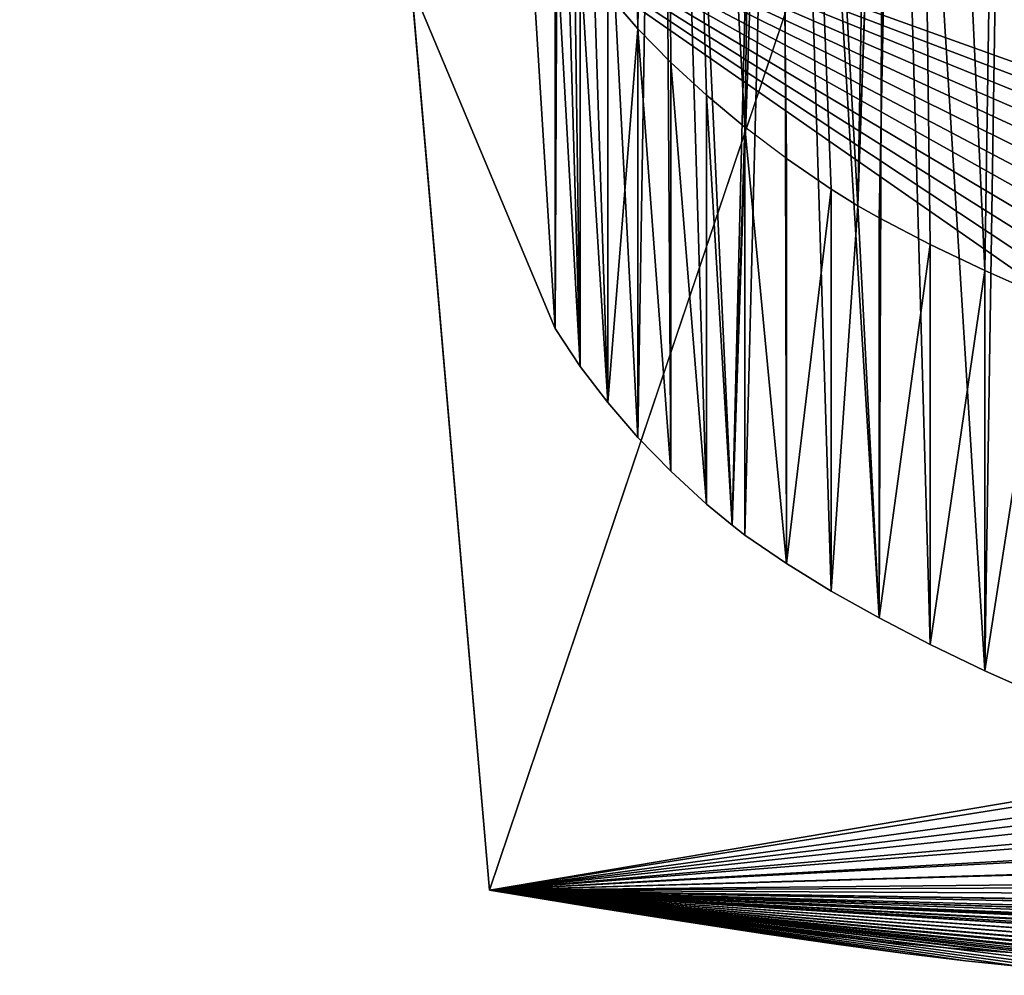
# Model space of a CAD drawing. Header units: metres. Extents: x -0.05 to 0.407, y -0.03 to 0.48.
# Tile 1 of 56: x -0.016 to 0.018, y -0.003 to 0.03. Entities that reach past the tile are written whole.
import ezdxf

# ---------------------------------------------------------------- set-up
doc = ezdxf.new("R2010")
doc.units = ezdxf.units.M
doc.layers.get('0').update_dxf_attribs({"true_color": 0xff5454})
doc.layers.add('encosto', color=7, linetype='Continuous', true_color=0x9900ff)

# ---------------------------------------------------------------- blocks, each defined once
blk = doc.blocks.new('Group_7')
blk.add_line((0.074711, 0), (0.112711, 0))
blk.add_polyline3d([(0.112711, 0, 0), (0.110756, 0.063307, 0), (0.108974, 0.120451, 0), (0.107348, 0.17197, 0), (0.105859, 0.218402, 0), (0.10449, 0.260286, 0), (0.103222, 0.298161, 0), (0.102037, 0.332565, 0), (0.100917, 0.364037, 0), (0.099844, 0.393115, 0), (0.098799, 0.420338, 0), (0.097766, 0.446244, 0), (0.096726, 0.471372, 0), (0.09566, 0.496261, 0), (0.094551, 0.521448, 0), (0.09338, 0.547473, 0), (0.092129, 0.574875, 0), (0.090782, 0.60419, 0), (0.089318, 0.635959, 0), (0.087721, 0.67072, 0), (0.085971, 0.709011, 0)])
mesh = blk.add_polyface()
corners = [(0.000123, 0.433834), (0.000043, 0.421593), (0, 0.427929), (0.000273, 0.414802), (0.000392, 0.439332), (0.00071, 0.407532), (0.000788, 0.444445), (0.001373, 0.399761), (0.001289, 0.449197), (0.001876, 0.453612), (0.002284, 0.391464), (0.002529, 0.457713), (0.003461, 0.382617), (0.003228, 0.461524), (0.003952, 0.465068), (0.004926, 0.373199), (0.004681, 0.46837), (0.005395, 0.471451), (0.006699, 0.363184), (0.006074, 0.474337), (0.006699, 0.47705), (0.074711, 0), (0.060869, 0.719062), (0.061744, 0.722515), (0.062784, 0.72582), (0.063967, 0.728932), (0.065274, 0.731805), (0.066682, 0.734396), (0.068172, 0.736659), (0.069722, 0.738551), (0.071312, 0.740027), (0.072922, 0.741041), (0.07453, 0.74155), (0.076116, 0.741508), (0.112711, 0), (0.077659, 0.740871), (0.079139, 0.739596), (0.080534, 0.737635), (0.081824, 0.734947), (0.082988, 0.731485), (0.084005, 0.727205), (0.084855, 0.722062), (0.085518, 0.716012), (0.085971, 0.709011), (0.087721, 0.67072), (0.089318, 0.635959), (0.090782, 0.60419), (0.092129, 0.574875), (0.09338, 0.547473), (0.094551, 0.521448), (0.09566, 0.496261), (0.096726, 0.471372), (0.097766, 0.446244), (0.098799, 0.420338), (0.099844, 0.393115), (0.100917, 0.364037), (0.102037, 0.332565), (0.103222, 0.298161), (0.10449, 0.260286), (0.105859, 0.218402), (0.107348, 0.17197), (0.108974, 0.120451), (0.110756, 0.063307)]
mesh.append_faces([[corners[k] for k in face] for face in [(0, 1, 2), (34, 61, 62)]], dxfattribs={"vtx0": -1})
mesh.append_faces([[corners[k] for k in face] for face in [(1, 0, 3), (3, 4, 5), (5, 6, 7), (7, 9, 10), (10, 11, 12), (12, 14, 15), (15, 17, 18), (18, 20, 21), (21, 33, 34)]], dxfattribs={"vtx0": -1, "vtx1": -1})
mesh.append_faces([[corners[k] for k in face] for face in [(3, 0, 4), (5, 4, 6), (7, 6, 8), (7, 8, 9), (10, 9, 11), (12, 11, 13), (12, 13, 14), (15, 14, 16), (15, 16, 17), (18, 17, 19), (18, 19, 20), (21, 20, 22), (21, 22, 23), (21, 23, 24), (21, 24, 25), (21, 25, 26), (21, 26, 27), (21, 27, 28), (21, 28, 29), (21, 29, 30), (21, 30, 31), (21, 31, 32), (21, 32, 33), (34, 33, 35), (34, 35, 36), (34, 36, 37), (34, 37, 38), (34, 38, 39), (34, 39, 40), (34, 40, 41), (34, 41, 42), (34, 42, 43), (34, 43, 44), (34, 44, 45), (34, 45, 46), (34, 46, 47), (34, 47, 48), (34, 48, 49), (34, 49, 50), (34, 50, 51), (34, 51, 52), (34, 52, 53), (34, 53, 54), (34, 54, 55), (34, 55, 56), (34, 56, 57), (34, 57, 58), (34, 58, 59), (34, 59, 60), (34, 60, 61)]], dxfattribs={"vtx0": -1, "vtx2": -1})
blk = doc.blocks.new('Group_6')
for p in [(0.088626, 0.651006), (0.074711, 0)]:
    blk.add_line(p, (0.112711, 0))
blk.add_polyline3d([(0.112711, 0, 0), (0.110756, 0.063307, 0), (0.108974, 0.120451, 0), (0.107348, 0.17197, 0), (0.105859, 0.218402, 0), (0.10449, 0.260286, 0), (0.103222, 0.298161, 0), (0.102037, 0.332565, 0), (0.100917, 0.364037, 0), (0.099844, 0.393115, 0), (0.098799, 0.420338, 0), (0.097766, 0.446244, 0), (0.096726, 0.471372, 0), (0.09566, 0.496261, 0), (0.094551, 0.521448, 0), (0.09338, 0.547473, 0), (0.092129, 0.574875, 0), (0.090782, 0.60419, 0), (0.089318, 0.635959, 0), (0.088626, 0.651006, 0)])
mesh = blk.add_polyface()
corners = [(0.000123, 0.433834), (0.000043, 0.421593), (0, 0.427929), (0.000273, 0.414802), (0.000392, 0.439332), (0.00071, 0.407532), (0.000788, 0.444445), (0.001373, 0.399761), (0.001289, 0.449197), (0.001876, 0.453612), (0.002284, 0.391464), (0.002529, 0.457713), (0.003461, 0.382617), (0.003228, 0.461524), (0.003952, 0.465068), (0.004926, 0.373199), (0.004681, 0.46837), (0.005395, 0.471451), (0.006699, 0.363184), (0.006074, 0.474337), (0.006699, 0.47705), (0.074711, 0), (0.060869, 0.719062), (0.061744, 0.722515), (0.062784, 0.72582), (0.063967, 0.728932), (0.065274, 0.731805), (0.066682, 0.734396), (0.068172, 0.736659), (0.069722, 0.738551), (0.071312, 0.740027), (0.072922, 0.741041), (0.07453, 0.74155), (0.076116, 0.741508), (0.112711, 0), (0.077659, 0.740871), (0.079139, 0.739596), (0.080534, 0.737635), (0.081824, 0.734947), (0.082988, 0.731485), (0.084005, 0.727205), (0.084855, 0.722062), (0.085518, 0.716012), (0.085971, 0.709011), (0.087721, 0.67072), (0.088626, 0.651006)]
mesh.append_faces([[corners[k] for k in face] for face in [(0, 1, 2), (34, 44, 45)]], dxfattribs={"vtx0": -1})
mesh.append_faces([[corners[k] for k in face] for face in [(1, 0, 3), (3, 4, 5), (5, 6, 7), (7, 9, 10), (10, 11, 12), (12, 14, 15), (15, 17, 18), (18, 20, 21), (21, 33, 34)]], dxfattribs={"vtx0": -1, "vtx1": -1})
mesh.append_faces([[corners[k] for k in face] for face in [(3, 0, 4), (5, 4, 6), (7, 6, 8), (7, 8, 9), (10, 9, 11), (12, 11, 13), (12, 13, 14), (15, 14, 16), (15, 16, 17), (18, 17, 19), (18, 19, 20), (21, 20, 22), (21, 22, 23), (21, 23, 24), (21, 24, 25), (21, 25, 26), (21, 26, 27), (21, 27, 28), (21, 28, 29), (21, 29, 30), (21, 30, 31), (21, 31, 32), (21, 32, 33), (34, 33, 35), (34, 35, 36), (34, 36, 37), (34, 37, 38), (34, 38, 39), (34, 39, 40), (34, 40, 41), (34, 41, 42), (34, 42, 43), (34, 43, 44)]], dxfattribs={"vtx0": -1, "vtx2": -1})
mesh = blk.add_polyface()
corners = [(0.089318, 0.635959), (0.112711, 0), (0.088626, 0.651006), (0.090782, 0.60419), (0.092129, 0.574875), (0.09338, 0.547473), (0.094551, 0.521448), (0.09566, 0.496261), (0.096726, 0.471372), (0.097766, 0.446244), (0.098799, 0.420338), (0.099844, 0.393115), (0.100917, 0.364037), (0.102037, 0.332565), (0.103222, 0.298161), (0.10449, 0.260286), (0.105859, 0.218402), (0.107348, 0.17197), (0.108974, 0.120451), (0.110756, 0.063307)]
mesh.append_faces([[corners[k] for k in face] for face in [(0, 1, 2), (1, 18, 19)]], dxfattribs={"vtx0": -1})
mesh.append_faces([[corners[k] for k in face] for face in [(1, 0, 3), (1, 3, 4), (1, 4, 5), (1, 5, 6), (1, 6, 7), (1, 7, 8), (1, 8, 9), (1, 9, 10), (1, 10, 11), (1, 11, 12), (1, 12, 13), (1, 13, 14), (1, 14, 15), (1, 15, 16), (1, 16, 17), (1, 17, 18)]], dxfattribs={"vtx0": -1, "vtx2": -1})
blk = doc.blocks.new('Group_13')
blk.add_line((0.097025, 0.038844, 0.651451), (0.097025, 0.038844, 0.056))
at = {"extrusion": (0.400349, -0.916363, 1.23165e-16), "xscale": 0.9600000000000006, "rotation": 357.8812741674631}
blk.add_blockref('Group_6', (-0.003667, 0.004, 0.003249), dxfattribs=at)
at = {"extrusion": (0, -1, 1.09396e-16), "rotation": 357.8812741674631}
blk.add_blockref('Group_7', (-0.015608, 0.004167, -0.038844), dxfattribs=at)
blk = doc.blocks.new('Group_12')
for p, q in [((0.151336, 0.220123, 0.022086), (0.153352, 0.218893, 0.02269)), ((0.153352, 0.218893, 0.037032), (0.151336, 0.220123, 0.036429)), ((0.153352, 0.218893, 0.02269), (0.155244, 0.217494, 0.023255)), ((0.153352, 0.218893, 0.037032), (0.153352, 0.218893, 0.02269)), ((0.155244, 0.217494, 0.037597), (0.153352, 0.218893, 0.037032)), ((0.155244, 0.217494, 0.023255), (0.157017, 0.21591, 0.023782)), ((0.155244, 0.217494, 0.037597), (0.155244, 0.217494, 0.023255)), ((0.157017, 0.21591, 0.038124), (0.155244, 0.217494, 0.037597)), ((0.157017, 0.21591, 0.023782), (0.158675, 0.214126, 0.024271)), ((0.157017, 0.21591, 0.038124), (0.157017, 0.21591, 0.023782)), ((0.157749, 0.215123, 0.03834), (0.157017, 0.21591, 0.038124)), ((0.155938, 0.000432, 0.035849), (0.157749, 0.215123, 0.03834)), ((0.158675, 0.214126, 0.038678), (0.157749, 0.215123, 0.03834)), ((0.158675, 0.214126, 0.024271), (0.160221, 0.212125, 0.024725)), ((0.158675, 0.214126, 0.038678), (0.158675, 0.214126, 0.024271)), ((0.160221, 0.212125, 0.03924), (0.158675, 0.214126, 0.038678)), ((0.160221, 0.212125, 0.024725), (0.161659, 0.209892, 0.025143)), ((0.160221, 0.212125, 0.03924), (0.160221, 0.212125, 0.024725)), ((0.160221, 0.212125, 0.03924), (0.161659, 0.209892, 0.039759)), ((0.161659, 0.209892, 0.025143), (0.162106, 0.209061, 0.025272)), ((0.161659, 0.209892, 0.039759), (0.161659, 0.209892, 0.025143)), ((0.162993, 0.207412, 0.040238), (0.161659, 0.209892, 0.039759)), ((0.162106, 0.209061, 0.025272), (0.160349, 0.000865, 0.022856)), ((0.162106, 0.209061, 0.025272), (0.162993, 0.207412, 0.02559)), ((0.162993, 0.207412, 0.040238), (0.162993, 0.207412, 0.02559)), ((0.164226, 0.204668, 0.040676), (0.162993, 0.207412, 0.040238)), ((0.162993, 0.207412, 0.02559), (0.164226, 0.204668, 0.026029)), ((0.165363, 0.201646, 0.041077), (0.164226, 0.204668, 0.040676)), ((0.164226, 0.204668, 0.040676), (0.164226, 0.204668, 0.026029)), ((0.164226, 0.204668, 0.026029), (0.165363, 0.201646, 0.026429)), ((0.166407, 0.198328, 0.041439), (0.165363, 0.201646, 0.041077)), ((0.165363, 0.201646, 0.041077), (0.165363, 0.201646, 0.026429)), ((0.165363, 0.201646, 0.026429), (0.166407, 0.198328, 0.026792)), ((0.166407, 0.198328, 0.026792), (0.167362, 0.1947, 0.027118)), ((0.166407, 0.198328, 0.041439), (0.166407, 0.198328, 0.026792)), ((0.167362, 0.1947, 0.041766), (0.167362, 0.1947, 0.027118)), ((0.167362, 0.1947, 0.027118), (0.168231, 0.190746, 0.027411)), ((0.168231, 0.190746, 0.042104), (0.168231, 0.190746, 0.027411)), ((0.168231, 0.190746, 0.027411), (0.172839, 0.153466, 0.028821))]:
    blk.add_line(p, q)
mesh = blk.add_polyface()
corners = [(0.146429, 0.222304, 0.034951), (0.147982, 0.000049, 0.033418), (0.144428, 0.000013, 0.032334), (0.14692, 0.222137, 0.0351), (0.149194, 0.221199, 0.035785), (0.152529, 0.000206, 0.034807), (0.151336, 0.220123, 0.036429), (0.153352, 0.218893, 0.037032), (0.155938, 0.000432, 0.035849), (0.155244, 0.217494, 0.037597), (0.157017, 0.21591, 0.038124), (0.157749, 0.215123, 0.03834)]
mesh.append_faces([[corners[k] for k in face] for face in [(0, 1, 2), (8, 10, 11)]], dxfattribs={"vtx0": -1})
mesh.append_faces([[corners[k] for k in face] for face in [(1, 4, 5), (5, 7, 8)]], dxfattribs={"vtx0": -1, "vtx1": -1})
mesh.append_faces([[corners[k] for k in face] for face in [(1, 0, 3), (1, 3, 4), (5, 4, 6), (5, 6, 7), (8, 7, 9), (8, 9, 10)]], dxfattribs={"vtx0": -1, "vtx2": -1})
mesh = blk.add_polyface()
corners = [(0.152529, 0.000206, 0.020465), (0.150105, 0.220741, 0.021716), (0.148118, 0.000053, 0.019118), (0.151336, 0.220123, 0.022086), (0.153352, 0.218893, 0.02269), (0.156808, 0.00049, 0.021773), (0.155244, 0.217494, 0.023255), (0.157017, 0.21591, 0.023782), (0.160349, 0.000865, 0.022856), (0.158675, 0.214126, 0.024271), (0.160221, 0.212125, 0.024725), (0.161659, 0.209892, 0.025143), (0.162106, 0.209061, 0.025272)]
mesh.append_faces([[corners[k] for k in face] for face in [(0, 1, 2), (11, 8, 12)]], dxfattribs={"vtx0": -1})
mesh.append_faces([[corners[k] for k in face] for face in [(1, 0, 3), (3, 0, 4), (4, 5, 6), (6, 5, 7), (7, 8, 9), (9, 8, 10), (10, 8, 11)]], dxfattribs={"vtx0": -1, "vtx1": -1})
mesh.append_faces([[corners[k] for k in face] for face in [(4, 0, 5), (7, 5, 8)]], dxfattribs={"vtx0": -1, "vtx2": -1})
mesh = blk.add_polyface()
corners = [(0.151336, 0.220123, 0.036429), (0.153352, 0.218893, 0.02269), (0.151336, 0.220123, 0.022086), (0.153352, 0.218893, 0.037032)]
mesh.append_faces([[corners[k] for k in face] for face in [(0, 1, 2), (1, 0, 3)]], dxfattribs={"vtx0": -1})
mesh = blk.add_polyface()
corners = [(0.153352, 0.218893, 0.037032), (0.155244, 0.217494, 0.023255), (0.153352, 0.218893, 0.02269), (0.155244, 0.217494, 0.037597)]
mesh.append_faces([[corners[k] for k in face] for face in [(0, 1, 2), (1, 0, 3)]], dxfattribs={"vtx0": -1})
mesh = blk.add_polyface()
corners = [(0.155244, 0.217494, 0.037597), (0.157017, 0.21591, 0.023782), (0.155244, 0.217494, 0.023255), (0.157017, 0.21591, 0.038124)]
mesh.append_faces([[corners[k] for k in face] for face in [(0, 1, 2), (1, 0, 3)]], dxfattribs={"vtx0": -1})
mesh = blk.add_polyface()
corners = [(0.158675, 0.214126, 0.024271), (0.157749, 0.215123, 0.03834), (0.158675, 0.214126, 0.038678), (0.157017, 0.21591, 0.023782), (0.157017, 0.21591, 0.038124)]
mesh.append_faces([[corners[k] for k in face] for face in [(0, 1, 2), (1, 3, 4)]], dxfattribs={"vtx0": -1})
mesh.append_faces([[corners[k] for k in face] for face in [(1, 0, 3)]], dxfattribs={"vtx0": -1, "vtx2": -1})
mesh = blk.add_polyface()
corners = [(0.157749, 0.215123, 0.03834), (0.156808, 0.00049, 0.036175), (0.155938, 0.000432, 0.035849), (0.160819, 0.000915, 0.03768), (0.158675, 0.214126, 0.038678), (0.160221, 0.212125, 0.03924), (0.161659, 0.209892, 0.039759), (0.164558, 0.0015, 0.039085), (0.162993, 0.207412, 0.040238), (0.164226, 0.204668, 0.040676), (0.165363, 0.201646, 0.041077), (0.166326, 0.001888, 0.03975), (0.166407, 0.198328, 0.041439), (0.167788, 0.192764, 0.041909), (0.167362, 0.1947, 0.041766)]
mesh.append_faces([[corners[k] for k in face] for face in [(0, 1, 2), (13, 12, 14)]], dxfattribs={"vtx0": -1})
mesh.append_faces([[corners[k] for k in face] for face in [(1, 0, 3), (3, 6, 7), (7, 10, 11), (11, 12, 13)]], dxfattribs={"vtx0": -1, "vtx1": -1})
mesh.append_faces([[corners[k] for k in face] for face in [(3, 0, 4), (3, 4, 5), (3, 5, 6), (7, 6, 8), (7, 8, 9), (7, 9, 10), (11, 10, 12)]], dxfattribs={"vtx0": -1, "vtx2": -1})
mesh = blk.add_polyface()
corners = [(0.160221, 0.212125, 0.024725), (0.158675, 0.214126, 0.038678), (0.160221, 0.212125, 0.03924), (0.158675, 0.214126, 0.024271)]
mesh.append_faces([[corners[k] for k in face] for face in [(0, 1, 2), (1, 0, 3)]], dxfattribs={"vtx0": -1})
mesh = blk.add_polyface()
corners = [(0.160221, 0.212125, 0.024725), (0.161659, 0.209892, 0.039759), (0.161659, 0.209892, 0.025143), (0.160221, 0.212125, 0.03924)]
mesh.append_faces([[corners[k] for k in face] for face in [(0, 1, 2), (1, 0, 3)]], dxfattribs={"vtx0": -1})
mesh = blk.add_polyface()
corners = [(0.162106, 0.209061, 0.025272), (0.162993, 0.207412, 0.040238), (0.162993, 0.207412, 0.02559), (0.161659, 0.209892, 0.039759), (0.161659, 0.209892, 0.025143)]
mesh.append_faces([[corners[k] for k in face] for face in [(0, 1, 2), (3, 0, 4)]], dxfattribs={"vtx0": -1})
mesh.append_faces([[corners[k] for k in face] for face in [(1, 0, 3)]], dxfattribs={"vtx0": -1, "vtx1": -1})
mesh = blk.add_polyface()
corners = [(0.160819, 0.000915, 0.023032), (0.162106, 0.209061, 0.025272), (0.160349, 0.000865, 0.022856), (0.164558, 0.0015, 0.024437), (0.162993, 0.207412, 0.02559), (0.164226, 0.204668, 0.026029), (0.165363, 0.201646, 0.026429), (0.168024, 0.002261, 0.025741), (0.166407, 0.198328, 0.026792), (0.167362, 0.1947, 0.027118), (0.168231, 0.190746, 0.027411), (0.171215, 0.003215, 0.026944), (0.172839, 0.153466, 0.028821), (0.17169, 0.003404, 0.027124)]
mesh.append_faces([[corners[k] for k in face] for face in [(0, 1, 2), (12, 11, 13)]], dxfattribs={"vtx0": -1})
mesh.append_faces([[corners[k] for k in face] for face in [(1, 3, 4), (4, 3, 5), (5, 3, 6), (6, 7, 8), (8, 7, 9), (9, 7, 10), (10, 11, 12)]], dxfattribs={"vtx0": -1, "vtx1": -1})
mesh.append_faces([[corners[k] for k in face] for face in [(1, 0, 3), (6, 3, 7), (10, 7, 11)]], dxfattribs={"vtx0": -1, "vtx2": -1})
mesh = blk.add_polyface()
corners = [(0.162993, 0.207412, 0.02559), (0.164226, 0.204668, 0.040676), (0.164226, 0.204668, 0.026029), (0.162993, 0.207412, 0.040238)]
mesh.append_faces([[corners[k] for k in face] for face in [(0, 1, 2), (1, 0, 3)]], dxfattribs={"vtx0": -1})
mesh = blk.add_polyface()
corners = [(0.164226, 0.204668, 0.026029), (0.165363, 0.201646, 0.041077), (0.165363, 0.201646, 0.026429), (0.164226, 0.204668, 0.040676)]
mesh.append_faces([[corners[k] for k in face] for face in [(0, 1, 2), (1, 0, 3)]], dxfattribs={"vtx0": -1})
mesh = blk.add_polyface()
corners = [(0.166407, 0.198328, 0.026792), (0.165363, 0.201646, 0.041077), (0.166407, 0.198328, 0.041439), (0.165363, 0.201646, 0.026429)]
mesh.append_faces([[corners[k] for k in face] for face in [(0, 1, 2), (1, 0, 3)]], dxfattribs={"vtx0": -1})
mesh = blk.add_polyface()
corners = [(0.166407, 0.198328, 0.026792), (0.167362, 0.1947, 0.041766), (0.167362, 0.1947, 0.027118), (0.166407, 0.198328, 0.041439)]
mesh.append_faces([[corners[k] for k in face] for face in [(0, 1, 2), (1, 0, 3)]], dxfattribs={"vtx0": -1})
mesh = blk.add_polyface()
corners = [(0.167362, 0.1947, 0.027118), (0.168231, 0.190746, 0.042104), (0.168231, 0.190746, 0.027411), (0.167788, 0.192764, 0.041909), (0.167362, 0.1947, 0.041766)]
mesh.append_faces([[corners[k] for k in face] for face in [(0, 1, 2), (3, 0, 4)]], dxfattribs={"vtx0": -1})
mesh.append_faces([[corners[k] for k in face] for face in [(1, 0, 3)]], dxfattribs={"vtx0": -1, "vtx1": -1})
mesh = blk.add_polyface()
corners = [(0.182438, 0.075802, 0.032779), (0.186762, 0.040822, 0.052591), (0.186762, 0.040822, 0.035277), (0.183058, 0.070789, 0.049361), (0.176148, 0.126694, 0.045369), (0.172839, 0.153466, 0.028821), (0.168231, 0.190746, 0.042104), (0.168231, 0.190746, 0.027411)]
mesh.append_faces([[corners[k] for k in face] for face in [(0, 1, 2), (6, 5, 7)]], dxfattribs={"vtx0": -1})
mesh.append_faces([[corners[k] for k in face] for face in [(1, 0, 3), (3, 0, 4), (4, 5, 6)]], dxfattribs={"vtx0": -1, "vtx1": -1})
mesh.append_faces([[corners[k] for k in face] for face in [(4, 0, 5)]], dxfattribs={"vtx0": -1, "vtx2": -1})

msp = doc.modelspace()

# ---------------------------------------------------------------- linework, layer by layer
msp.add_line((0, 0), (0.035615, -0.001165, 0.650476))

# ---------------------------------------------------------------- block references
at = {"color": 253, "true_color": 0x999999, "extrusion": (0.054671, -0.001789, 0.998503), "rotation": 163.335904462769}
msp.add_blockref('Group_13', (0.104089, 0.00939), dxfattribs=at)
at = {"layer": 'encosto', "color": 43, "true_color": 0xd7a969, "extrusion": (-9.21551e-14, 0.965926, 0.258819), "rotation": 359.9999999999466}
msp.add_blockref('Group_12', (-0.170498, 0.550266, 0.191266), dxfattribs=at)

doc.saveas('drawing.dxf')
